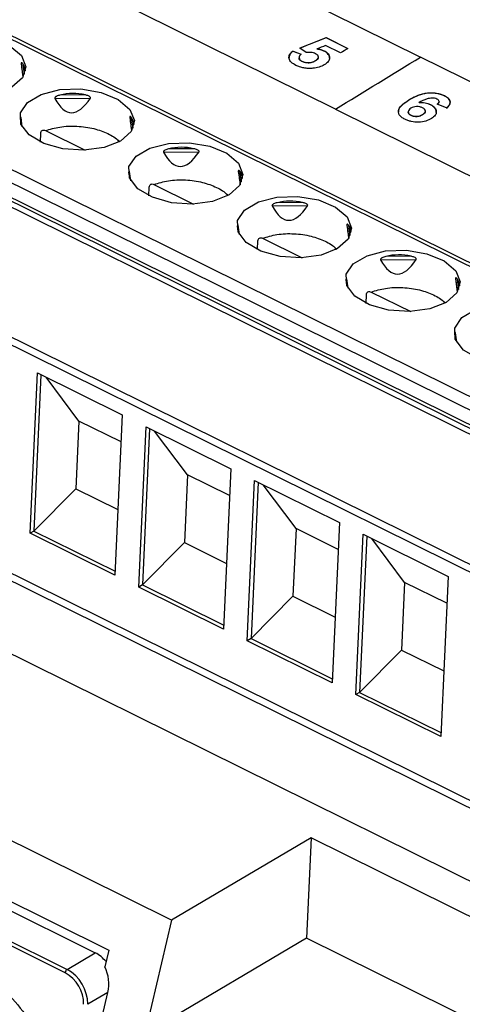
# Model space of a CAD drawing. Header units: millimetres. Extents: x -508 to 796, y -404 to 760.
# Tile 44 of 116: x 644 to 660, y -215 to -181. Entities that reach past the tile are written whole.
import ezdxf

# ---------------------------------------------------------------- set-up
doc = ezdxf.new("R2010")
doc.units = ezdxf.units.MM

msp = doc.modelspace()

# ---------------------------------------------------------------- linework, layer by layer
at = {"color": 7, "linetype": 'Continuous', "lineweight": 25}
for p, q in [((625.631, -165.767), (658.169, -181.89)), ((655.207, -183.704), (635.976, -174.175)), ((683.129, -200.574), (634.693, -176.573)), ((630.146, -180.09), (678.032, -203.819)), ((630.387, -180.415), (677.851, -203.935)), ((654.878, -181.22), (653.965, -181.582)), ((654.878, -181.22), (654.879, -181.211)), ((655.628, -181.591), (654.878, -181.22)), ((654.879, -181.211), (655.636, -181.587)), ((655.378, -181.744), (654.86, -181.488)), ((653.718, -181.679), (654.007, -181.789)), ((653.718, -181.687), (653.718, -181.679)), ((654.006, -181.798), (653.718, -181.687)), ((653.936, -181.9), (653.935, -181.908)), ((654.186, -181.726), (653.957, -181.577)), ((654.559, -181.613), (654.56, -181.604)), ((654.611, -181.902), (654.611, -181.893)), ((654.802, -181.677), (654.802, -181.668)), ((690.706, -198.014), (658.169, -181.89)), ((644.252, -182.122), (644.315, -182.586)), ((654.037, -182.042), (654.037, -182.034)), ((654.508, -182.02), (654.509, -182.012)), ((646.49, -183.208), (645.604, -183.214)), ((659.001, -183.244), (659.001, -183.235)), ((645.427, -183.327), (646.665, -183.319)), ((657.762, -183.392), (657.762, -183.384)), ((658.116, -183.482), (658.116, -183.473)), ((658.509, -183.552), (658.509, -183.544)), ((659.077, -183.661), (658.75, -183.53)), ((658.814, -183.449), (658.814, -183.441)), ((655.207, -183.704), (685.842, -198.885)), ((657.738, -183.788), (657.738, -183.797)), ((657.837, -183.925), (657.837, -183.917)), ((658.233, -183.899), (658.234, -183.89)), ((658.335, -183.782), (658.335, -183.774)), ((644.292, -184.324), (644.247, -183.999)), ((648.035, -183.997), (648.099, -184.461)), ((629.593, -184.555), (675.918, -207.51)), ((644.921, -184.849), (644.935, -184.545)), ((645.096, -184.453), (646.477, -185.137)), ((675.858, -207.764), (629.332, -184.709)), ((647.618, -184.778), (647.689, -184.829)), ((649.211, -185.202), (650.449, -185.193)), ((650.273, -185.083), (649.387, -185.089)), ((648.075, -186.199), (648.031, -185.874)), ((651.819, -185.872), (651.882, -186.336)), ((648.88, -186.328), (650.26, -187.012)), ((648.704, -186.723), (648.718, -186.42)), ((651.402, -186.653), (651.472, -186.704)), ((654.057, -186.958), (653.171, -186.964)), ((652.994, -187.077), (654.232, -187.068)), ((651.859, -188.073), (651.814, -187.748)), ((655.602, -187.747), (655.666, -188.211)), ((652.488, -188.598), (652.501, -188.295)), ((652.663, -188.203), (654.044, -188.887)), ((655.185, -188.528), (655.256, -188.579)), ((656.778, -188.952), (658.016, -188.943)), ((657.84, -188.832), (656.954, -188.839)), ((655.642, -189.948), (655.598, -189.623)), ((659.386, -189.622), (659.449, -190.085)), ((656.447, -190.078), (657.827, -190.762)), ((656.271, -190.473), (656.285, -190.17)), ((658.969, -190.403), (659.039, -190.454)), ((659.426, -191.823), (659.381, -191.498)), ((674.128, -215.125), (628.469, -192.5)), ((674.183, -214.89), (628.976, -192.489)), ((644.563, -198.488), (644.819, -192.901)), ((644.819, -192.901), (647.774, -194.365)), ((644.943, -192.962), (644.694, -198.411)), ((646.263, -194.575), (645.119, -193.049)), ((609.089, -194.081), (647.303, -213.017)), ((646.263, -194.575), (646.155, -196.936)), ((647.731, -195.302), (646.263, -194.575)), ((647.774, -194.365), (647.518, -199.952)), ((648.347, -200.363), (648.602, -194.775)), ((648.727, -194.837), (648.477, -200.286)), ((648.602, -194.775), (651.558, -196.24)), ((650.047, -196.45), (648.902, -194.924)), ((673.592, -217.404), (628.355, -194.988)), ((645.784, -213.813), (609.387, -195.778)), ((609.456, -195.655), (645.853, -213.691)), ((651.558, -196.24), (651.302, -201.827)), ((650.047, -196.45), (649.939, -198.811)), ((651.515, -197.177), (650.047, -196.45)), ((652.13, -202.238), (652.386, -196.65)), ((652.386, -196.65), (655.341, -198.115)), ((646.155, -196.936), (644.694, -198.411)), ((646.155, -196.936), (647.623, -197.664)), ((652.51, -196.712), (652.261, -202.161)), ((653.83, -198.324), (652.686, -196.799)), ((653.83, -198.324), (653.722, -200.686)), ((655.298, -199.052), (653.83, -198.324)), ((655.341, -198.115), (655.085, -203.702)), ((649.494, -211.976), (622.354, -198.527)), ((644.694, -198.411), (644.563, -198.488)), ((647.518, -199.952), (644.563, -198.488)), ((644.694, -198.411), (647.525, -199.814)), ((655.913, -204.112), (656.169, -198.525)), ((656.293, -198.587), (656.044, -204.035)), ((656.169, -198.525), (659.125, -199.99)), ((657.614, -200.199), (656.469, -198.674)), ((649.939, -198.811), (648.477, -200.286)), ((649.939, -198.811), (651.407, -199.538)), ((659.125, -199.99), (658.869, -205.577)), ((648.477, -200.286), (648.347, -200.363)), ((651.302, -201.827), (648.347, -200.363)), ((648.477, -200.286), (651.308, -201.689)), ((657.614, -200.199), (657.506, -202.561)), ((659.082, -200.927), (657.614, -200.199)), ((653.722, -200.686), (652.261, -202.161)), ((653.722, -200.686), (655.19, -201.413)), ((652.261, -202.161), (652.13, -202.238)), ((652.261, -202.161), (655.092, -203.564)), ((655.085, -203.702), (652.13, -202.238)), ((657.506, -202.561), (656.044, -204.035)), ((657.506, -202.561), (658.974, -203.288)), ((656.044, -204.035), (655.913, -204.112)), ((658.869, -205.577), (655.913, -204.112)), ((656.044, -204.035), (658.875, -205.438)), ((630.676, -205.108), (646.832, -213.113)), ((654.358, -209.108), (649.494, -211.976)), ((654.358, -209.108), (654.197, -212.608)), ((673.332, -218.51), (654.358, -209.108)), ((649.494, -211.976), (648.565, -215.93)), ((654.197, -212.608), (648.565, -215.93)), ((672.578, -221.716), (654.197, -212.608)), ((645.853, -213.691), (646.832, -213.113)), ((647.303, -213.017), (647.167, -213.608)), ((647.276, -214.493), (646.571, -214.909)), ((646.676, -217.043), (647.276, -214.493))]:
    msp.add_line(p, q, dxfattribs=at)
at = {"color": 250, "linetype": 'Continuous', "lineweight": 25}
for p, q in [((683.015, -200.645), (634.491, -176.6)), ((630.314, -179.063), (679.013, -203.194)), ((630.106, -179.431), (678.597, -203.459)), ((678.14, -203.751), (630.083, -179.937)), ((644.366, -182.488), (644.317, -182.132)), ((644.214, -184.034), (644.238, -184.209)), ((648.15, -184.363), (648.101, -184.006)), ((647.998, -185.908), (648.022, -186.084)), ((651.933, -186.238), (651.884, -185.881)), ((651.781, -187.783), (651.805, -187.959)), ((655.717, -188.113), (655.668, -187.756)), ((655.565, -189.658), (655.589, -189.834)), ((659.5, -189.987), (659.451, -189.631)), ((659.348, -191.533), (659.372, -191.709))]:
    msp.add_line(p, q, dxfattribs=at)
at = {"color": 7, "linetype": 'Continuous', "lineweight": 25, "flags": 128}
for points in [[(643.929, -182.941), (643.355, -183.168), (642.655, -183.264), (641.922, -183.214), (641.256, -183.027), (640.746, -182.726), (640.462, -182.353), (640.442, -181.959), (640.688, -181.595), (641.168, -181.312), (641.816, -181.148), (642.545, -181.125), (643.257, -181.245), (643.855, -181.494), (644.259, -181.836), (644.413, -182.227), (644.298, -182.612), (643.929, -182.941)], [(647.712, -184.816), (647.139, -185.043), (646.438, -185.139), (645.705, -185.089), (645.039, -184.901), (644.53, -184.601), (644.245, -184.228), (644.225, -183.833), (644.472, -183.47), (644.951, -183.187), (645.6, -183.023), (646.329, -183), (647.04, -183.12), (647.638, -183.369), (648.042, -183.711), (648.197, -184.101), (648.082, -184.487), (647.712, -184.816)], [(651.496, -186.691), (650.922, -186.918), (650.222, -187.013), (649.489, -186.964), (648.823, -186.776), (648.313, -186.476), (648.029, -186.103), (648.009, -185.708), (648.255, -185.345), (648.735, -185.062), (649.383, -184.898), (650.112, -184.874), (650.824, -184.995), (651.422, -185.243), (651.826, -185.586), (651.98, -185.976), (651.865, -186.362), (651.496, -186.691)], [(655.279, -188.565), (654.706, -188.793), (654.005, -188.888), (653.272, -188.839), (652.606, -188.651), (652.096, -188.35), (651.812, -187.978), (651.792, -187.583), (652.039, -187.22), (652.518, -186.937), (653.166, -186.773), (653.896, -186.749), (654.607, -186.87), (655.205, -187.118), (655.609, -187.461), (655.764, -187.851), (655.649, -188.237), (655.279, -188.565)], [(659.063, -190.44), (658.489, -190.668), (657.789, -190.763), (657.056, -190.713), (656.389, -190.526), (655.88, -190.225), (655.596, -189.853), (655.576, -189.458), (655.822, -189.094), (656.302, -188.812), (656.95, -188.647), (657.679, -188.624), (658.391, -188.745), (658.989, -188.993), (659.392, -189.335), (659.547, -189.726), (659.432, -190.111), (659.063, -190.44)], [(662.846, -192.315), (662.273, -192.542), (661.572, -192.638), (660.839, -192.588), (660.173, -192.401), (659.663, -192.1), (659.379, -191.727), (659.359, -191.333), (659.606, -190.969), (660.085, -190.686), (660.733, -190.522), (661.463, -190.499), (662.174, -190.619), (662.772, -190.868), (663.176, -191.21), (663.331, -191.601), (663.216, -191.986), (662.846, -192.315)]]:
    msp.add_lwpolyline(points, dxfattribs=at)
at = {"color": 7, "linetype": 'Continuous', "lineweight": 25}
for centre, radius, start, end in [((646.262, -214.203), 1.229, 39.5685, 62.404), ((645.946, -213.824), 0.163, 124.9328, 176.326), ((645.184, -214.905), 1.246, 359.7936, 61.2357), ((645.187, -214.904), 1.384, 359.7936, 61.2357)]:
    msp.add_arc(centre, radius, start, end, dxfattribs=at)
for centre, major_axis, ratio, start_param, end_param in [((642.894, -171.741), (-1.484, 11.324), 0.000557, 2.730685, 2.850599), ((642.363, -183.333), (1.976, 1.168), 0.443094, 6.079927, 6.323309), ((646.147, -185.208), (-1.032, 1.799), 0.949636, 5.567175, 6.015326), ((646.678, -173.616), (0.693, 10.211), 0.194224, 2.840343, 3.471937), ((646.678, -173.616), (-1.484, 11.324), 0.000557, 2.730685, 2.850599), ((646.147, -185.208), (1.976, 1.168), 0.443094, 6.079927, 6.323309), ((650.461, -175.491), (0.693, 10.211), 0.194224, 2.840343, 3.471937), ((649.93, -187.083), (-1.032, 1.799), 0.949636, 5.567175, 6.015326), ((650.461, -175.491), (-1.484, 11.324), 0.000557, 2.730685, 2.850599), ((649.93, -187.083), (1.976, 1.168), 0.443094, 6.079927, 6.323309), ((653.714, -188.958), (-1.032, 1.799), 0.949636, 5.567175, 6.015326), ((654.244, -177.366), (0.693, 10.211), 0.194224, 2.840343, 3.471937), ((654.244, -177.366), (-1.484, 11.324), 0.000557, 2.730685, 2.850599), ((653.714, -188.958), (1.976, 1.168), 0.443094, 6.079927, 6.323309), ((657.497, -190.833), (-1.032, 1.799), 0.949636, 5.567175, 6.015326), ((658.028, -179.24), (0.693, 10.211), 0.194224, 2.840343, 3.471937), ((658.028, -179.24), (-1.484, 11.324), 0.000557, 2.730685, 2.850599), ((657.497, -190.833), (1.976, 1.168), 0.443094, 6.079927, 6.323309), ((646.519, -214.118), (-0.164, 1.016), 0.759653, 4.215762, 5.112391)]:
    msp.add_ellipse(centre, major_axis=major_axis, ratio=ratio, start_param=start_param, end_param=end_param, dxfattribs=at)
for points in [[(653.957, -181.577), (654.264, -181.455), (654.571, -181.333), (654.879, -181.211)], [(654.86, -181.488), (654.76, -181.527), (654.66, -181.565), (654.56, -181.604)], [(655.207, -183.704), (656.194, -183.095), (657.181, -182.49), (658.169, -181.89)], [(655.636, -181.587), (655.55, -181.639), (655.464, -181.692), (655.378, -181.744)]]:
    msp.add_open_spline(points, degree=3, dxfattribs=at)
for points, knots in [([(653.826, -182.177), (653.763, -182.145), (653.707, -182.111), (653.623, -182.029), (653.595, -181.984), (653.577, -181.891), (653.586, -181.845), (653.633, -181.757), (653.672, -181.717), (653.718, -181.679)], [0, 0, 0, 0, 0.25, 0.25, 0.5, 0.5, 0.75, 0.75, 1, 1, 1, 1]), ([(653.718, -181.687), (653.661, -181.738), (653.587, -181.805), (653.59, -181.883), (653.591, -181.902)], [0, 0, 0, 0, 0.758013, 1, 1, 1, 1]), ([(654.007, -181.789), (653.985, -181.808), (653.965, -181.827), (653.94, -181.868), (653.934, -181.891), (653.938, -181.936), (653.947, -181.958), (653.981, -182), (654.008, -182.017), (654.037, -182.034)], [0, 0, 0, 0, 0.25, 0.25, 0.5, 0.5, 0.75, 0.75, 1, 1, 1, 1]), ([(654.037, -182.042), (654.009, -182.024), (653.956, -181.99), (653.932, -181.939), (653.937, -181.914), (653.939, -181.909)], [0, 0, 0, 0, 0.475019, 0.889154, 1, 1, 1, 1]), ([(654.507, -181.77), (654.485, -181.76), (654.462, -181.75), (654.411, -181.736), (654.383, -181.731), (654.3, -181.721), (654.242, -181.722), (654.186, -181.726)], [0, 0, 0, 0, 0.25, 0.25, 0.5, 0.5, 1, 1, 1, 1]), ([(654.509, -182.012), (654.536, -181.995), (654.561, -181.977), (654.597, -181.937), (654.61, -181.915), (654.612, -181.87), (654.603, -181.846), (654.567, -181.804), (654.538, -181.786), (654.507, -181.77)], [0, 0, 0, 0, 0.25, 0.25, 0.5, 0.5, 0.75, 0.75, 1, 1, 1, 1]), ([(654.606, -181.901), (654.606, -181.911), (654.606, -181.941), (654.566, -181.982), (654.526, -182.008), (654.508, -182.02)], [0, 0, 0, 0, 0.21901, 0.653514, 1, 1, 1, 1]), ([(654.802, -181.677), (654.766, -181.661), (654.729, -181.646), (654.647, -181.625), (654.603, -181.618), (654.559, -181.613)], [0, 0, 0, 0, 0.5, 0.5, 1, 1, 1, 1]), ([(654.56, -181.604), (654.604, -181.61), (654.648, -181.617), (654.73, -181.638), (654.767, -181.653), (654.802, -181.668)], [0, 0, 0, 0, 0.5, 0.5, 1, 1, 1, 1]), ([(654.802, -181.668), (654.833, -181.685), (654.862, -181.701), (654.912, -181.738), (654.934, -181.759), (654.983, -181.822), (654.998, -181.868), (654.998, -181.959), (654.98, -182.004), (654.931, -182.065), (654.911, -182.085), (654.866, -182.122), (654.84, -182.139), (654.813, -182.156)], [0, 0, 0, 0, 0.125, 0.125, 0.25, 0.25, 0.5, 0.5, 0.75, 0.75, 0.875, 0.875, 1, 1, 1, 1]), ([(654.992, -181.928), (654.994, -181.921), (655.007, -181.876), (654.964, -181.792), (654.879, -181.717), (654.815, -181.684), (654.802, -181.677)], [0, 0, 0, 0, 0.076085, 0.493785, 0.891144, 1, 1, 1, 1]), ([(644.317, -182.132), (644.311, -182.122), (644.303, -182.114), (644.296, -182.106), (644.289, -182.099), (644.281, -182.093), (644.274, -182.09), (644.27, -182.089), (644.267, -182.088), (644.263, -182.088), (644.26, -182.089), (644.258, -182.09), (644.256, -182.093), (644.254, -182.094), (644.253, -182.096), (644.252, -182.099), (644.252, -182.101), (644.251, -182.103), (644.251, -182.106), (644.251, -182.109), (644.251, -182.113), (644.251, -182.116), (644.251, -182.118), (644.251, -182.12), (644.252, -182.122)], [0, 0, 0, 0, 0.0000683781, 0.0000683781, 0.0000683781, 0.0001344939, 0.0001344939, 0.0001344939, 0.0001663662, 0.0001663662, 0.0001663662, 0.0001910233, 0.0001910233, 0.0001910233, 0.000204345, 0.000204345, 0.000204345, 0.0002156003, 0.0002156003, 0.0002156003, 0.0002269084, 0.0002269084, 0.0002269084, 0.0002330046, 0.0002330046, 0.0002330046, 0.0002330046]), ([(654.416, -182.278), (654.364, -182.282), (654.311, -182.285), (654.206, -182.282), (654.152, -182.277), (654.051, -182.259), (654.002, -182.246), (653.909, -182.216), (653.867, -182.197), (653.826, -182.177)], [0, 0, 0, 0, 0.25, 0.25, 0.5, 0.5, 0.75, 0.75, 1, 1, 1, 1]), ([(654.037, -182.034), (654.072, -182.05), (654.111, -182.064), (654.196, -182.081), (654.242, -182.085), (654.33, -182.081), (654.373, -182.072), (654.446, -182.046), (654.479, -182.029), (654.509, -182.012)], [0, 0, 0, 0, 0.25, 0.25, 0.5, 0.5, 0.75, 0.75, 1, 1, 1, 1]), ([(654.508, -182.02), (654.478, -182.038), (654.446, -182.054), (654.372, -182.08), (654.329, -182.089), (654.24, -182.093), (654.195, -182.09), (654.11, -182.073), (654.071, -182.059), (654.037, -182.042)], [0, 0, 0, 0, 0.25, 0.25, 0.5, 0.5, 0.75, 0.75, 1, 1, 1, 1]), ([(654.813, -182.156), (654.76, -182.187), (654.702, -182.215), (654.566, -182.257), (654.492, -182.269), (654.416, -182.278)], [0, 0, 0, 0, 0.5, 0.5, 1, 1, 1, 1]), ([(645.604, -183.214), (645.582, -183.22), (645.561, -183.226), (645.539, -183.233), (645.519, -183.24), (645.499, -183.249), (645.479, -183.259), (645.47, -183.264), (645.461, -183.27), (645.453, -183.276), (645.446, -183.281), (645.44, -183.287), (645.435, -183.293), (645.432, -183.296), (645.43, -183.3), (645.428, -183.304), (645.426, -183.307), (645.425, -183.31), (645.425, -183.314), (645.425, -183.317), (645.425, -183.32), (645.426, -183.323), (645.426, -183.324), (645.427, -183.326), (645.427, -183.327)], [0, 0, 0, 0, 0.0000683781, 0.0000683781, 0.0000683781, 0.0001344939, 0.0001344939, 0.0001344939, 0.0001663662, 0.0001663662, 0.0001663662, 0.0001910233, 0.0001910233, 0.0001910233, 0.000204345, 0.000204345, 0.000204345, 0.0002156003, 0.0002156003, 0.0002156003, 0.0002269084, 0.0002269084, 0.0002269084, 0.0002330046, 0.0002330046, 0.0002330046, 0.0002330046]), ([(646.665, -183.319), (646.67, -183.312), (646.671, -183.303), (646.663, -183.286), (646.657, -183.279), (646.635, -183.26), (646.618, -183.251), (646.565, -183.227), (646.527, -183.217), (646.49, -183.208)], [0, 0, 0, 0, 0.125, 0.125, 0.25, 0.25, 0.5, 0.5, 1, 1, 1, 1]), ([(657.762, -183.384), (657.842, -183.336), (657.924, -183.29), (658.106, -183.21), (658.208, -183.174), (658.433, -183.132), (658.558, -183.127), (658.738, -183.148), (658.796, -183.16), (658.904, -183.192), (658.954, -183.213), (659.001, -183.235)], [0, 0, 0, 0, 0.25, 0.25, 0.5, 0.5, 0.75, 0.75, 0.875, 0.875, 1, 1, 1, 1]), ([(659.001, -183.244), (658.954, -183.221), (658.905, -183.201), (658.797, -183.169), (658.738, -183.157), (658.561, -183.136), (658.436, -183.14), (658.209, -183.182), (658.109, -183.218), (657.924, -183.298), (657.842, -183.345), (657.762, -183.392)], [0, 0, 0, 0, 0.125, 0.125, 0.25, 0.25, 0.5, 0.5, 0.75, 0.75, 1, 1, 1, 1]), ([(659.001, -183.235), (659.055, -183.263), (659.103, -183.293), (659.172, -183.364), (659.192, -183.403), (659.202, -183.481), (659.191, -183.52), (659.148, -183.593), (659.114, -183.628), (659.077, -183.661)], [0, 0, 0, 0, 0.25, 0.25, 0.5, 0.5, 0.75, 0.75, 1, 1, 1, 1]), ([(659.077, -183.669), (659.114, -183.636), (659.147, -183.602), (659.191, -183.529), (659.201, -183.49), (659.191, -183.411), (659.172, -183.373), (659.103, -183.302), (659.055, -183.271), (659.001, -183.244)], [0, 0, 0, 0, 0.25, 0.25, 0.5, 0.5, 0.75, 0.75, 1, 1, 1, 1]), ([(657.619, -184.057), (657.576, -184.034), (657.535, -184.011), (657.47, -183.956), (657.444, -183.927), (657.391, -183.835), (657.386, -183.767), (657.439, -183.643), (657.491, -183.586), (657.614, -183.48), (657.686, -183.431), (657.762, -183.384)], [0, 0, 0, 0, 0.125, 0.125, 0.25, 0.25, 0.5, 0.5, 0.75, 0.75, 1, 1, 1, 1]), ([(657.762, -183.392), (657.66, -183.462), (657.508, -183.566), (657.396, -183.709), (657.404, -183.769), (657.406, -183.784)], [0, 0, 0, 0, 0.6049418, 0.9039643, 1, 1, 1, 1]), ([(658.235, -183.656), (658.205, -183.642), (658.174, -183.63), (658.102, -183.615), (658.063, -183.611), (657.988, -183.614), (657.951, -183.621), (657.887, -183.642), (657.86, -183.656), (657.834, -183.671)], [0, 0, 0, 0, 0.25, 0.25, 0.5, 0.5, 0.75, 0.75, 1, 1, 1, 1]), ([(658.739, -183.353), (658.715, -183.341), (658.688, -183.332), (658.629, -183.32), (658.598, -183.319), (658.506, -183.319), (658.447, -183.331), (658.291, -183.382), (658.203, -183.427), (658.116, -183.473)], [0, 0, 0, 0, 0.125, 0.125, 0.25, 0.25, 0.5, 0.5, 1, 1, 1, 1]), ([(658.116, -183.473), (658.186, -183.47), (658.258, -183.472), (658.359, -183.49), (658.392, -183.499), (658.454, -183.519), (658.482, -183.531), (658.509, -183.544)], [0, 0, 0, 0, 0.5, 0.5, 0.75, 0.75, 1, 1, 1, 1]), ([(658.509, -183.552), (658.481, -183.539), (658.453, -183.527), (658.391, -183.507), (658.359, -183.499), (658.258, -183.48), (658.186, -183.479), (658.116, -183.482)], [0, 0, 0, 0, 0.25, 0.25, 0.5, 0.5, 1, 1, 1, 1]), ([(658.509, -183.544), (658.54, -183.56), (658.57, -183.576), (658.62, -183.613), (658.642, -183.633), (658.695, -183.695), (658.713, -183.74), (658.72, -183.831), (658.706, -183.876), (658.646, -183.959), (658.599, -183.996), (658.546, -184.03)], [0, 0, 0, 0, 0.125, 0.125, 0.25, 0.25, 0.5, 0.5, 0.75, 0.75, 1, 1, 1, 1]), ([(658.709, -183.817), (658.712, -183.808), (658.725, -183.761), (658.68, -183.674), (658.594, -183.596), (658.526, -183.561), (658.509, -183.552)], [0, 0, 0, 0, 0.096572, 0.487384, 0.869851, 1, 1, 1, 1]), ([(658.75, -183.53), (658.766, -183.516), (658.782, -183.503), (658.805, -183.473), (658.813, -183.457), (658.815, -183.424), (658.808, -183.408), (658.782, -183.377), (658.761, -183.365), (658.739, -183.353)], [0, 0, 0, 0, 0.25, 0.25, 0.5, 0.5, 0.75, 0.75, 1, 1, 1, 1]), ([(658.811, -183.449), (658.811, -183.457), (658.81, -183.482), (658.782, -183.511), (658.757, -183.532), (658.75, -183.538)], [0, 0, 0, 0, 0.2292297, 0.7645016, 1, 1, 1, 1]), ([(648.101, -184.006), (648.094, -183.997), (648.087, -183.988), (648.08, -183.981), (648.072, -183.974), (648.065, -183.968), (648.057, -183.965), (648.054, -183.963), (648.05, -183.963), (648.047, -183.963), (648.044, -183.964), (648.041, -183.965), (648.039, -183.967), (648.038, -183.969), (648.037, -183.971), (648.036, -183.973), (648.035, -183.976), (648.035, -183.978), (648.035, -183.981), (648.034, -183.984), (648.034, -183.988), (648.035, -183.991), (648.035, -183.993), (648.035, -183.995), (648.035, -183.997)], [0, 0, 0, 0, 0.0000683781, 0.0000683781, 0.0000683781, 0.0001344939, 0.0001344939, 0.0001344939, 0.0001663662, 0.0001663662, 0.0001663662, 0.0001910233, 0.0001910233, 0.0001910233, 0.000204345, 0.000204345, 0.000204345, 0.0002156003, 0.0002156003, 0.0002156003, 0.0002269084, 0.0002269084, 0.0002269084, 0.0002330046, 0.0002330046, 0.0002330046, 0.0002330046]), ([(657.834, -183.671), (657.807, -183.688), (657.784, -183.706), (657.748, -183.747), (657.738, -183.769), (657.738, -183.815), (657.747, -183.838), (657.771, -183.87), (657.781, -183.881), (657.807, -183.9), (657.822, -183.908), (657.837, -183.917)], [0, 0, 0, 0, 0.25, 0.25, 0.5, 0.5, 0.75, 0.75, 0.875, 0.875, 1, 1, 1, 1]), ([(657.837, -183.925), (657.81, -183.908), (657.76, -183.876), (657.735, -183.828), (657.741, -183.803), (657.742, -183.797)], [0, 0, 0, 0, 0.467879, 0.873814, 1, 1, 1, 1]), ([(657.837, -183.917), (657.867, -183.93), (657.898, -183.942), (657.971, -183.956), (658.011, -183.959), (658.085, -183.953), (658.12, -183.943), (658.181, -183.92), (658.208, -183.905), (658.234, -183.89)], [0, 0, 0, 0, 0.25, 0.25, 0.5, 0.5, 0.75, 0.75, 1, 1, 1, 1]), ([(658.233, -183.899), (658.208, -183.914), (658.182, -183.928), (658.12, -183.952), (658.086, -183.961), (658.011, -183.967), (657.972, -183.965), (657.899, -183.951), (657.867, -183.939), (657.837, -183.925)], [0, 0, 0, 0, 0.25, 0.25, 0.5, 0.5, 0.75, 0.75, 1, 1, 1, 1]), ([(658.331, -183.782), (658.33, -183.793), (658.328, -183.824), (658.287, -183.863), (658.249, -183.888), (658.233, -183.899)], [0, 0, 0, 0, 0.241708, 0.688933, 1, 1, 1, 1]), ([(658.234, -183.89), (658.26, -183.874), (658.284, -183.857), (658.321, -183.818), (658.334, -183.797), (658.336, -183.752), (658.327, -183.73), (658.293, -183.689), (658.265, -183.672), (658.235, -183.656)], [0, 0, 0, 0, 0.25, 0.25, 0.5, 0.5, 0.75, 0.75, 1, 1, 1, 1]), ([(644.247, -183.999), (644.247, -183.998), (644.247, -183.994), (644.244, -183.99), (644.235, -183.989), (644.223, -184.009), (644.216, -184.029), (644.214, -184.034)], [0, 0, 0, 0, 0.010826, 0.100867, 0.273521, 0.820206, 1, 1, 1, 1]), ([(658.546, -184.03), (658.487, -184.065), (658.424, -184.096), (658.274, -184.141), (658.189, -184.155), (658.014, -184.16), (657.925, -184.153), (657.802, -184.126), (657.763, -184.115), (657.688, -184.089), (657.653, -184.073), (657.619, -184.057)], [0, 0, 0, 0, 0.25, 0.25, 0.5, 0.5, 0.75, 0.75, 0.875, 0.875, 1, 1, 1, 1]), ([(644.935, -184.545), (644.937, -184.5), (644.956, -184.465), (645.016, -184.431), (645.056, -184.433), (645.096, -184.453)], [0, 0, 0, 0, 0.5, 0.5, 1, 1, 1, 1]), ([(649.387, -185.089), (649.366, -185.094), (649.344, -185.1), (649.323, -185.108), (649.302, -185.115), (649.282, -185.123), (649.263, -185.134), (649.254, -185.139), (649.244, -185.145), (649.236, -185.151), (649.23, -185.156), (649.223, -185.162), (649.218, -185.168), (649.216, -185.171), (649.213, -185.175), (649.211, -185.179), (649.21, -185.182), (649.209, -185.185), (649.208, -185.188), (649.208, -185.192), (649.208, -185.195), (649.209, -185.198), (649.21, -185.199), (649.21, -185.201), (649.211, -185.202)], [0, 0, 0, 0, 0.0000683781, 0.0000683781, 0.0000683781, 0.0001344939, 0.0001344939, 0.0001344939, 0.0001663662, 0.0001663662, 0.0001663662, 0.0001910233, 0.0001910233, 0.0001910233, 0.000204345, 0.000204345, 0.000204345, 0.0002156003, 0.0002156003, 0.0002156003, 0.0002269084, 0.0002269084, 0.0002269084, 0.0002330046, 0.0002330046, 0.0002330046, 0.0002330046]), ([(650.449, -185.193), (650.453, -185.187), (650.454, -185.178), (650.447, -185.161), (650.44, -185.154), (650.419, -185.135), (650.401, -185.126), (650.348, -185.102), (650.311, -185.091), (650.273, -185.083)], [0, 0, 0, 0, 0.125, 0.125, 0.25, 0.25, 0.5, 0.5, 1, 1, 1, 1]), ([(648.031, -185.874), (648.031, -185.873), (648.03, -185.869), (648.028, -185.864), (648.018, -185.864), (648.007, -185.884), (648, -185.904), (647.998, -185.908)], [0, 0, 0, 0, 0.010826, 0.100867, 0.273521, 0.820206, 1, 1, 1, 1]), ([(651.884, -185.881), (651.878, -185.872), (651.87, -185.863), (651.863, -185.856), (651.856, -185.849), (651.848, -185.843), (651.841, -185.84), (651.837, -185.838), (651.834, -185.837), (651.83, -185.838), (651.827, -185.838), (651.825, -185.839), (651.823, -185.842), (651.821, -185.844), (651.82, -185.846), (651.819, -185.848), (651.819, -185.85), (651.818, -185.853), (651.818, -185.856), (651.818, -185.859), (651.818, -185.863), (651.818, -185.866), (651.818, -185.868), (651.818, -185.87), (651.819, -185.872)], [0, 0, 0, 0, 0.0000683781, 0.0000683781, 0.0000683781, 0.0001344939, 0.0001344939, 0.0001344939, 0.0001663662, 0.0001663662, 0.0001663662, 0.0001910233, 0.0001910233, 0.0001910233, 0.000204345, 0.000204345, 0.000204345, 0.0002156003, 0.0002156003, 0.0002156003, 0.0002269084, 0.0002269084, 0.0002269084, 0.0002330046, 0.0002330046, 0.0002330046, 0.0002330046]), ([(648.718, -186.42), (648.72, -186.375), (648.739, -186.34), (648.799, -186.306), (648.84, -186.308), (648.88, -186.328)], [0, 0, 0, 0, 0.5, 0.5, 1, 1, 1, 1]), ([(653.171, -186.964), (653.149, -186.969), (653.128, -186.975), (653.106, -186.983), (653.086, -186.99), (653.066, -186.998), (653.046, -187.009), (653.037, -187.014), (653.028, -187.019), (653.02, -187.026), (653.013, -187.031), (653.007, -187.036), (653.002, -187.043), (652.999, -187.046), (652.997, -187.05), (652.995, -187.053), (652.993, -187.057), (652.992, -187.06), (652.992, -187.063), (652.991, -187.066), (652.992, -187.07), (652.993, -187.072), (652.993, -187.074), (652.994, -187.075), (652.994, -187.077)], [0, 0, 0, 0, 0.0000683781, 0.0000683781, 0.0000683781, 0.0001344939, 0.0001344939, 0.0001344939, 0.0001663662, 0.0001663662, 0.0001663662, 0.0001910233, 0.0001910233, 0.0001910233, 0.000204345, 0.000204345, 0.000204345, 0.0002156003, 0.0002156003, 0.0002156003, 0.0002269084, 0.0002269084, 0.0002269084, 0.0002330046, 0.0002330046, 0.0002330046, 0.0002330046]), ([(654.232, -187.068), (654.237, -187.061), (654.237, -187.052), (654.23, -187.036), (654.224, -187.029), (654.202, -187.01), (654.185, -187.001), (654.132, -186.977), (654.094, -186.966), (654.057, -186.958)], [0, 0, 0, 0, 0.125, 0.125, 0.25, 0.25, 0.5, 0.5, 1, 1, 1, 1]), ([(651.814, -187.748), (651.814, -187.748), (651.814, -187.744), (651.811, -187.739), (651.802, -187.739), (651.79, -187.759), (651.783, -187.778), (651.781, -187.783)], [0, 0, 0, 0, 0.010826, 0.100867, 0.273521, 0.820206, 1, 1, 1, 1]), ([(655.668, -187.756), (655.661, -187.747), (655.654, -187.738), (655.646, -187.731), (655.639, -187.724), (655.632, -187.718), (655.624, -187.715), (655.621, -187.713), (655.617, -187.712), (655.614, -187.713), (655.611, -187.713), (655.608, -187.714), (655.606, -187.717), (655.605, -187.718), (655.604, -187.72), (655.603, -187.723), (655.602, -187.725), (655.602, -187.728), (655.601, -187.731), (655.601, -187.734), (655.601, -187.737), (655.601, -187.741), (655.602, -187.743), (655.602, -187.745), (655.602, -187.747)], [0, 0, 0, 0, 0.0000683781, 0.0000683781, 0.0000683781, 0.0001344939, 0.0001344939, 0.0001344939, 0.0001663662, 0.0001663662, 0.0001663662, 0.0001910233, 0.0001910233, 0.0001910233, 0.000204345, 0.000204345, 0.000204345, 0.0002156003, 0.0002156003, 0.0002156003, 0.0002269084, 0.0002269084, 0.0002269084, 0.0002330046, 0.0002330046, 0.0002330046, 0.0002330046]), ([(652.501, -188.295), (652.504, -188.25), (652.523, -188.215), (652.583, -188.181), (652.623, -188.183), (652.663, -188.203)], [0, 0, 0, 0, 0.5, 0.5, 1, 1, 1, 1]), ([(656.954, -188.839), (656.933, -188.844), (656.911, -188.85), (656.89, -188.858), (656.869, -188.865), (656.849, -188.873), (656.83, -188.883), (656.821, -188.889), (656.811, -188.894), (656.803, -188.901), (656.796, -188.906), (656.79, -188.911), (656.785, -188.917), (656.782, -188.921), (656.78, -188.925), (656.778, -188.928), (656.777, -188.931), (656.776, -188.935), (656.775, -188.938), (656.775, -188.941), (656.775, -188.944), (656.776, -188.947), (656.776, -188.949), (656.777, -188.95), (656.778, -188.952)], [0, 0, 0, 0, 0.0000683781, 0.0000683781, 0.0000683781, 0.0001344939, 0.0001344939, 0.0001344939, 0.0001663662, 0.0001663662, 0.0001663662, 0.0001910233, 0.0001910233, 0.0001910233, 0.000204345, 0.000204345, 0.000204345, 0.0002156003, 0.0002156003, 0.0002156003, 0.0002269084, 0.0002269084, 0.0002269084, 0.0002330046, 0.0002330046, 0.0002330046, 0.0002330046]), ([(658.016, -188.943), (658.02, -188.936), (658.021, -188.927), (658.014, -188.911), (658.007, -188.904), (657.986, -188.885), (657.968, -188.875), (657.915, -188.852), (657.878, -188.841), (657.84, -188.832)], [0, 0, 0, 0, 0.125, 0.125, 0.25, 0.25, 0.5, 0.5, 1, 1, 1, 1]), ([(655.598, -189.623), (655.598, -189.623), (655.597, -189.619), (655.595, -189.614), (655.585, -189.614), (655.574, -189.634), (655.566, -189.653), (655.565, -189.658)], [0, 0, 0, 0, 0.010826, 0.100867, 0.273521, 0.820206, 1, 1, 1, 1]), ([(659.451, -189.631), (659.444, -189.621), (659.437, -189.613), (659.43, -189.606), (659.423, -189.598), (659.415, -189.593), (659.408, -189.589), (659.404, -189.588), (659.4, -189.587), (659.397, -189.588), (659.394, -189.588), (659.392, -189.589), (659.389, -189.592), (659.388, -189.593), (659.387, -189.595), (659.386, -189.598), (659.386, -189.6), (659.385, -189.603), (659.385, -189.606), (659.385, -189.609), (659.385, -189.612), (659.385, -189.616), (659.385, -189.618), (659.385, -189.62), (659.386, -189.622)], [0, 0, 0, 0, 0.0000683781, 0.0000683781, 0.0000683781, 0.0001344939, 0.0001344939, 0.0001344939, 0.0001663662, 0.0001663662, 0.0001663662, 0.0001910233, 0.0001910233, 0.0001910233, 0.000204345, 0.000204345, 0.000204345, 0.0002156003, 0.0002156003, 0.0002156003, 0.0002269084, 0.0002269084, 0.0002269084, 0.0002330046, 0.0002330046, 0.0002330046, 0.0002330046]), ([(656.285, -190.17), (656.287, -190.125), (656.306, -190.089), (656.366, -190.056), (656.407, -190.058), (656.447, -190.078)], [0, 0, 0, 0, 0.5, 0.5, 1, 1, 1, 1]), ([(659.381, -191.498), (659.381, -191.498), (659.381, -191.494), (659.378, -191.489), (659.369, -191.488), (659.357, -191.509), (659.35, -191.528), (659.348, -191.533)], [0, 0, 0, 0, 0.010826, 0.100867, 0.273521, 0.820206, 1, 1, 1, 1]), ([(627.595, -205.534), (628.981, -206.227), (631.463, -207.468), (635.039, -209.227), (638.321, -210.887), (640.875, -212.361), (642.695, -213.575), (643.685, -214.408), (644.465, -215.297), (644.943, -216.264), (645.139, -217.133), (645.186, -217.687), (645.205, -217.911)], [0, 0, 0, 0, 0.216019, 0.386598, 0.557145, 0.727363, 0.786571, 0.845505, 0.890309, 0.92656, 0.97039, 1, 1, 1, 1])]:
    msp.add_open_spline(points, degree=3, knots=knots, dxfattribs=at)
at = {"color": 250, "linetype": 'Continuous', "lineweight": 25}
for points in [[(645.096, -184.453), (645.259, -184.404), (645.593, -184.303), (646.197, -184.28), (646.791, -184.363), (647.282, -184.547), (647.584, -184.72), (647.655, -184.833), (647.665, -184.848)], [(648.88, -186.328), (649.042, -186.279), (649.377, -186.178), (649.98, -186.155), (650.574, -186.238), (651.065, -186.422), (651.368, -186.595), (651.439, -186.708), (651.448, -186.723)], [(652.663, -188.203), (652.826, -188.154), (653.16, -188.052), (653.764, -188.03), (654.358, -188.113), (654.849, -188.297), (655.151, -188.469), (655.222, -188.583), (655.232, -188.597)], [(656.447, -190.078), (656.609, -190.028), (656.944, -189.927), (657.547, -189.904), (658.141, -189.987), (658.632, -190.172), (658.935, -190.344), (659.006, -190.457), (659.015, -190.472)]]:
    msp.add_open_spline(points, degree=3, knots=[0, 0, 0, 0, 0.189669, 0.390971, 0.592272, 0.781941, 0.97161, 1, 1, 1, 1], dxfattribs=at)

doc.saveas('drawing.dxf')
